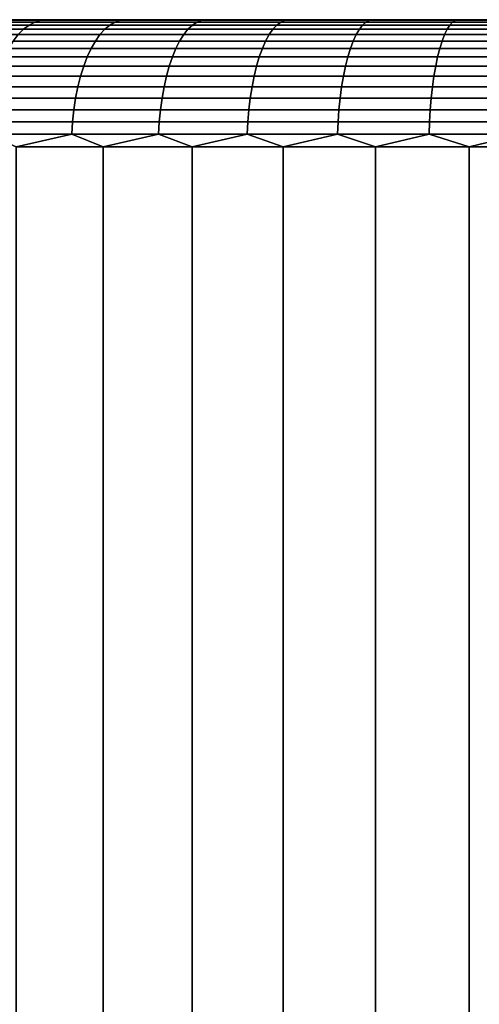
# Model space of a CAD drawing. Header units: metres. Extents: x -109 to 109, y -342 to 66.
# Tile 212 of 256: x 69.95 to 73.57, y 14.25 to 22. Entities that reach past the tile are written whole.
import ezdxf

# ---------------------------------------------------------------- set-up
doc = ezdxf.new("R2010")
doc.units = ezdxf.units.M
doc.layers.add('solid_K_24_62_16_000B91', color=7, linetype='CONTINUOUS')

msp = doc.modelspace()

# ---------------------------------------------------------------- linework, layer by layer
at = {"layer": 'solid_K_24_62_16_000B91'}
for points in [[(89.981125, 22, -0.713614), (63.004696, 22, -0.356733), (63, 22), (89.9953, 22, -0.356733)], [(63.004696, 22, 0.356733), (90, 22), (89.9953, 22, -0.356733), (63, 22)], [(89.957466, 22, -1.070775), (63.018879, 22, -0.713614), (63.004696, 22, -0.356733), (89.981125, 22, -0.713614)], [(63.018879, 22, 0.713614), (89.9953, 22, 0.356733), (90, 22), (63.004696, 22, 0.356733)], [(89.924301, 22, -1.427599), (63.042534, 22, -1.070775), (63.018879, 22, -0.713614), (89.957466, 22, -1.070775)], [(63.042534, 22, 1.070775), (89.981125, 22, 0.713614), (89.9953, 22, 0.356733), (63.018879, 22, 0.713614)], [(89.881607, 22, -1.783965), (63.075699, 22, -1.427599), (63.042534, 22, -1.070775), (89.924301, 22, -1.427599)], [(63.075699, 22, 1.427599), (89.957466, 22, 1.070775), (89.981125, 22, 0.713614), (63.042534, 22, 1.070775)], [(89.829414, 22, -2.139295), (63.118389, 22, -1.783965), (63.075699, 22, -1.427599), (89.881607, 22, -1.783965)], [(63.118389, 22, 1.783965), (89.924301, 22, 1.427599), (89.957466, 22, 1.070775), (63.075699, 22, 1.427599)], [(89.767723, 22, -2.493508), (63.170586, 22, -2.139295), (63.118389, 22, -1.783965), (89.829414, 22, -2.139295)], [(63.170586, 22, 2.139295), (89.881607, 22, 1.783965), (89.924301, 22, 1.427599), (63.118389, 22, 1.783965)], [(89.696594, 22, -2.846016), (63.232281, 22, -2.493508), (63.170586, 22, -2.139295), (89.767723, 22, -2.493508)], [(63.232281, 22, 2.493508), (89.829414, 22, 2.139295), (89.881607, 22, 1.783965), (63.170586, 22, 2.139295)], [(89.616058, 22, -3.196723), (63.303406, 22, -2.846016), (63.232281, 22, -2.493508), (89.696594, 22, -2.846016)], [(63.303406, 22, 2.846016), (89.767723, 22, 2.493508), (89.829414, 22, 2.139295), (63.232281, 22, 2.493508)], [(89.526215, 22, -3.545088), (63.383942, 22, -3.196723), (63.303406, 22, -2.846016), (89.616058, 22, -3.196723)], [(63.383942, 22, 3.196723), (89.696594, 22, 2.846016), (89.767723, 22, 2.493508), (63.303406, 22, 2.846016)], [(89.427124, 22, -3.890957), (63.473785, 22, -3.545088), (63.383942, 22, -3.196723), (89.526215, 22, -3.545088)], [(63.473785, 22, 3.545088), (89.616058, 22, 3.196723), (89.696594, 22, 2.846016), (63.383942, 22, 3.196723)], [(89.318893, 22, -4.233901), (63.57288, 22, -3.890957), (63.473785, 22, -3.545088), (89.427124, 22, -3.890957)], [(63.57288, 22, 3.890957), (89.526215, 22, 3.545088), (89.616058, 22, 3.196723), (63.473785, 22, 3.545088)], [(89.201607, 22, -4.573744), (63.681107, 22, -4.233901), (63.57288, 22, -3.890957), (89.318893, 22, -4.233901)], [(63.681107, 22, 4.233901), (89.427124, 22, 3.890957), (89.526215, 22, 3.545088), (63.57288, 22, 3.890957)], [(89.075333, 22, -4.910286), (63.798389, 22, -4.573744), (63.681107, 22, -4.233901), (89.201607, 22, -4.573744)], [(63.798389, 22, 4.573744), (89.318893, 22, 4.233901), (89.427124, 22, 3.890957), (63.681107, 22, 4.233901)], [(88.940186, 22, -5.243268), (63.924664, 22, -4.910286), (63.798389, 22, -4.573744), (89.075333, 22, -4.910286)], [(63.924664, 22, 4.910286), (89.201607, 22, 4.573744), (89.318893, 22, 4.233901), (63.798389, 22, 4.573744)], [(88.796181, 22, -5.572597), (64.059814, 22, -5.243268), (63.924664, 22, -4.910286), (88.940186, 22, -5.243268)], [(64.059814, 22, 5.243268), (89.075333, 22, 4.910286), (89.201607, 22, 4.573744), (63.924664, 22, 4.910286)], [(88.643486, 22, -5.897942), (64.203819, 22, -5.572597), (64.059814, 22, -5.243268), (88.796181, 22, -5.572597)], [(64.203819, 22, 5.572597), (88.940186, 22, 5.243268), (89.075333, 22, 4.910286), (64.059814, 22, 5.243268)], [(88.482109, 22, -6.219251), (64.356514, 22, -5.897942), (64.203819, 22, -5.572597), (88.643486, 22, -5.897942)], [(64.356514, 22, 5.897942), (88.796181, 22, 5.572597), (88.940186, 22, 5.243268), (64.203819, 22, 5.572597)], [(88.312248, 22, -6.536106), (64.517891, 22, -6.219251), (64.356514, 22, -5.897942), (88.482109, 22, -6.219251)], [(64.517891, 22, 6.219251), (88.643486, 22, 5.897942), (88.796181, 22, 5.572597), (64.356514, 22, 5.897942)], [(88.133949, 22, -6.848449), (64.687752, 22, -6.536106), (64.517891, 22, -6.219251), (88.312248, 22, -6.536106)], [(64.687752, 22, 6.536106), (88.482109, 22, 6.219251), (88.643486, 22, 5.897942), (64.517891, 22, 6.219251)], [(87.947426, 22, -7.155867), (64.866051, 22, -6.848449), (64.687752, 22, -6.536106), (88.133949, 22, -6.848449)], [(64.866051, 22, 6.848449), (88.312248, 22, 6.536106), (88.482109, 22, 6.219251), (64.687752, 22, 6.536106)], [(87.752739, 22, -7.458269), (65.052574, 22, -7.155867), (64.866051, 22, -6.848449), (87.947426, 22, -7.155867)], [(65.052574, 22, 7.155867), (88.133949, 22, 6.848449), (88.312248, 22, 6.536106), (64.866051, 22, 6.848449)], [(87.550117, 22, -7.755315), (65.247261, 22, -7.458269), (65.052574, 22, -7.155867), (87.752739, 22, -7.458269)], [(65.247261, 22, 7.458269), (87.947426, 22, 7.155867), (88.133949, 22, 6.848449), (65.052574, 22, 7.155867)], [(87.339653, 22, -8.046859), (65.449883, 22, -7.755315), (65.247261, 22, -7.458269), (87.550117, 22, -7.755315)], [(65.449883, 22, 7.755315), (87.752739, 22, 7.458269), (87.947426, 22, 7.155867), (65.247261, 22, 7.458269)], [(87.121506, 22, -8.332685), (65.660347, 22, -8.046859), (65.449883, 22, -7.755315), (87.339653, 22, -8.046859)], [(65.660347, 22, 8.046859), (87.550117, 22, 7.755315), (87.752739, 22, 7.458269), (65.449883, 22, 7.755315)], [(86.895851, 22, -8.612562), (65.878494, 22, -8.332685), (65.660347, 22, -8.046859), (87.121506, 22, -8.332685)], [(65.878494, 22, 8.332685), (87.339653, 22, 8.046859), (87.550117, 22, 7.755315), (65.660347, 22, 8.046859)], [(86.662788, 22, -8.886374), (66.104149, 22, -8.612562), (65.878494, 22, -8.332685), (86.895851, 22, -8.612562)], [(66.104149, 22, 8.612562), (87.121506, 22, 8.332685), (87.339653, 22, 8.046859), (65.878494, 22, 8.332685)], [(86.662788, 22, -8.886374), (66.337212, 22, -8.886374), (66.104149, 22, -8.612562)], [(66.337212, 22, 8.886374), (86.895851, 22, 8.612562), (87.121506, 22, 8.332685), (66.104149, 22, 8.612562)], [(86.422569, 22, -9.153826), (66.577431, 22, -9.153826), (66.337212, 22, -8.886374)], [(86.662788, 22, -8.886374), (86.422569, 22, -9.153826), (66.337212, 22, -8.886374)], [(66.337212, 22, 8.886374), (86.662788, 22, 8.886374), (86.895851, 22, 8.612562)], [(66.337212, 22, 8.886374), (66.577431, 22, 9.153826), (86.662788, 22, 8.886374)], [(86.175247, 22, -9.414858), (66.824753, 22, -9.414858), (66.577431, 22, -9.153826)], [(86.422569, 22, -9.153826), (86.175247, 22, -9.414858), (66.577431, 22, -9.153826)], [(66.577431, 22, 9.153826), (86.422569, 22, 9.153826), (86.662788, 22, 8.886374)], [(66.577431, 22, 9.153826), (66.824753, 22, 9.414858), (86.422569, 22, 9.153826)], [(85.92112, 22, -9.669148), (67.07888, 22, -9.669148), (66.824753, 22, -9.414858)], [(86.175247, 22, -9.414858), (85.92112, 22, -9.669148), (66.824753, 22, -9.414858)], [(66.824753, 22, 9.414858), (86.175247, 22, 9.414858), (86.422569, 22, 9.153826)], [(66.824753, 22, 9.414858), (67.07888, 22, 9.669148), (86.175247, 22, 9.414858)], [(85.66024, 22, -9.916654), (67.33976, 22, -9.916654), (67.07888, 22, -9.669148)], [(85.92112, 22, -9.669148), (85.66024, 22, -9.916654), (67.07888, 22, -9.669148)], [(67.07888, 22, 9.669148), (85.92112, 22, 9.669148), (86.175247, 22, 9.414858)], [(67.07888, 22, 9.669148), (67.33976, 22, 9.916654), (85.92112, 22, 9.669148)], [(85.392921, 22, -10.157063), (67.607079, 22, -10.157063), (67.33976, 22, -9.916654)], [(85.66024, 22, -9.916654), (85.392921, 22, -10.157063), (67.33976, 22, -9.916654)], [(67.33976, 22, 9.916654), (85.66024, 22, 9.916654), (85.92112, 22, 9.669148)], [(67.33976, 22, 9.916654), (67.607079, 22, 10.157063), (85.66024, 22, 9.916654)], [(85.11924, 22, -10.390321), (67.88076, 22, -10.390321), (67.607079, 22, -10.157063)], [(85.392921, 22, -10.157063), (85.11924, 22, -10.390321), (67.607079, 22, -10.157063)], [(67.607079, 22, 10.157063), (85.392921, 22, 10.157063), (85.66024, 22, 9.916654)], [(67.607079, 22, 10.157063), (67.88076, 22, 10.390321), (85.392921, 22, 10.157063)], [(84.839485, 22, -10.616163), (68.160515, 22, -10.616163), (67.88076, 22, -10.390321)], [(85.11924, 22, -10.390321), (84.839485, 22, -10.616163), (67.88076, 22, -10.390321)], [(67.88076, 22, 10.390321), (85.11924, 22, 10.390321), (85.392921, 22, 10.157063)], [(67.88076, 22, 10.390321), (68.160515, 22, 10.616163), (85.11924, 22, 10.390321)], [(84.553795, 22, -10.8345), (68.446205, 22, -10.8345), (68.160515, 22, -10.616163)], [(84.839485, 22, -10.616163), (84.553795, 22, -10.8345), (68.160515, 22, -10.616163)], [(68.160515, 22, 10.616163), (84.839485, 22, 10.616163), (85.11924, 22, 10.390321)], [(68.160515, 22, 10.616163), (68.446205, 22, 10.8345), (84.839485, 22, 10.616163)], [(84.262398, 22, -11.04514), (68.737602, 22, -11.04514), (68.446205, 22, -10.8345)], [(84.553795, 22, -10.8345), (84.262398, 22, -11.04514), (68.446205, 22, -10.8345)], [(68.446205, 22, 10.8345), (84.553795, 22, 10.8345), (84.839485, 22, 10.616163)], [(68.446205, 22, 10.8345), (68.737602, 22, 11.04514), (84.553795, 22, 10.8345)], [(83.965515, 22, -11.247938), (69.034485, 22, -11.247938), (68.737602, 22, -11.04514)], [(84.262398, 22, -11.04514), (83.965515, 22, -11.247938), (68.737602, 22, -11.04514)], [(68.737602, 22, 11.04514), (84.262398, 22, 11.04514), (84.553795, 22, 10.8345)], [(68.737602, 22, 11.04514), (69.034485, 22, 11.247938), (84.262398, 22, 11.04514)], [(83.663292, 22, -11.442779), (69.336708, 22, -11.442779), (69.034485, 22, -11.247938)], [(83.965515, 22, -11.247938), (83.663292, 22, -11.442779), (69.034485, 22, -11.247938)], [(69.034485, 22, 11.247938), (83.965515, 22, 11.247938), (84.262398, 22, 11.04514)], [(69.034485, 22, 11.247938), (69.336708, 22, 11.442779), (83.965515, 22, 11.247938)], [(83.356049, 22, -11.62947), (69.643951, 22, -11.62947), (69.336708, 22, -11.442779)], [(83.663292, 22, -11.442779), (83.356049, 22, -11.62947), (69.336708, 22, -11.442779)], [(69.336708, 22, 11.442779), (83.663292, 22, 11.442779), (83.965515, 22, 11.247938)], [(69.336708, 22, 11.442779), (69.643951, 22, 11.62947), (83.663292, 22, 11.442779)], [(69.353806, 21.924292, 11.900972), (69.975929, 21.924292, 12.25307), (70.019417, 21.957281, 12.171396), (69.401443, 21.957281, 11.821646)], [(69.975929, 21.924292, -12.25307), (69.353806, 21.924292, -11.900972), (69.401443, 21.957281, -11.821646), (70.019417, 21.957281, -12.171396)], [(69.401443, 21.957281, 11.821646), (70.019417, 21.957281, 12.171396), (70.064217, 21.981033, 12.087261), (69.450508, 21.981033, 11.739928)], [(70.019417, 21.957281, -12.171396), (69.401443, 21.957281, -11.821646), (69.450508, 21.981033, -11.739928), (70.064217, 21.981033, -12.087261)], [(69.450508, 21.981033, 11.739928), (70.064217, 21.981033, 12.087261), (70.109894, 21.995319, 12.001474), (69.500542, 21.995319, 11.656607)], [(70.064217, 21.981033, -12.087261), (69.450508, 21.981033, -11.739928), (69.500542, 21.995319, -11.656607), (70.109894, 21.995319, -12.001474)], [(69.500542, 21.995319, -11.656607), (69.643951, 22, -11.62947), (69.956131, 22, -11.807952)], [(70.109894, 21.995319, -12.001474), (69.500542, 21.995319, -11.656607), (69.956131, 22, -11.807952)], [(69.500542, 21.995319, 11.656607), (70.109894, 21.995319, 12.001474), (69.643951, 22, 11.62947)], [(83.043869, 22, -11.807952), (69.956131, 22, -11.807952), (69.643951, 22, -11.62947)], [(83.356049, 22, -11.62947), (83.043869, 22, -11.807952), (69.643951, 22, -11.62947)], [(69.643951, 22, 11.62947), (83.356049, 22, 11.62947), (83.663292, 22, 11.442779)], [(69.643951, 22, 11.62947), (69.956131, 22, 11.807952), (83.356049, 22, 11.62947)], [(70.109894, 21.995319, 12.001474), (69.956131, 22, 11.807952), (69.643951, 22, 11.62947)], [(82.727127, 22, -11.978015), (70.272873, 22, -11.978015), (69.956131, 22, -11.807952)], [(70.109894, 21.995319, -12.001474), (69.956131, 22, -11.807952), (70.272873, 22, -11.978015)], [(83.043869, 22, -11.807952), (82.727127, 22, -11.978015), (69.956131, 22, -11.807952)], [(69.956131, 22, 11.807952), (83.043869, 22, 11.807952), (83.356049, 22, 11.62947)], [(69.956131, 22, 11.807952), (70.272873, 22, 11.978015), (83.043869, 22, 11.807952)], [(70.109894, 21.995319, 12.001474), (70.272873, 22, 11.978015), (69.956131, 22, 11.807952)], [(69.975929, 21.924292, 12.25307), (70.615356, 21.924292, 12.572674), (70.654579, 21.957281, 12.488871), (70.019417, 21.957281, 12.171396)], [(70.615356, 21.924292, -12.572674), (69.975929, 21.924292, -12.25307), (70.019417, 21.957281, -12.171396), (70.654579, 21.957281, -12.488871)], [(70.019417, 21.957281, 12.171396), (70.654579, 21.957281, 12.488871), (70.694984, 21.981033, 12.40254), (70.064217, 21.981033, 12.087261)], [(70.654579, 21.957281, -12.488871), (70.019417, 21.957281, -12.171396), (70.064217, 21.981033, -12.087261), (70.694984, 21.981033, -12.40254)], [(70.064217, 21.981033, 12.087261), (70.694984, 21.981033, 12.40254), (70.736183, 21.995319, 12.314516), (70.109894, 21.995319, 12.001474)], [(70.694984, 21.981033, -12.40254), (70.064217, 21.981033, -12.087261), (70.109894, 21.995319, -12.001474), (70.736183, 21.995319, -12.314516)], [(70.109894, 21.995319, -12.001474), (70.272873, 22, -11.978015), (70.594116, 22, -12.139627)], [(70.736183, 21.995319, -12.314516), (70.109894, 21.995319, -12.001474), (70.594116, 22, -12.139627)], [(70.109894, 21.995319, 12.001474), (70.736183, 21.995319, 12.314516), (70.272873, 22, 11.978015)], [(82.405884, 22, -12.139627), (70.594116, 22, -12.139627), (70.272873, 22, -11.978015)], [(82.727127, 22, -11.978015), (82.405884, 22, -12.139627), (70.272873, 22, -11.978015)], [(70.272873, 22, 11.978015), (82.727127, 22, 11.978015), (83.043869, 22, 11.807952)], [(70.272873, 22, 11.978015), (70.594116, 22, 12.139627), (82.727127, 22, 11.978015)], [(70.736183, 21.995319, 12.314516), (70.594116, 22, 12.139627), (70.272873, 22, 11.978015)], [(82.080536, 22, -12.292583), (70.919464, 22, -12.292583), (70.594116, 22, -12.139627)], [(70.736183, 21.995319, -12.314516), (70.594116, 22, -12.139627), (70.919464, 22, -12.292583)], [(82.405884, 22, -12.139627), (82.080536, 22, -12.292583), (70.594116, 22, -12.139627)], [(70.594116, 22, 12.139627), (82.405884, 22, 12.139627), (82.727127, 22, 11.978015)], [(70.594116, 22, 12.139627), (70.919464, 22, 12.292583), (82.405884, 22, 12.139627)], [(70.736183, 21.995319, 12.314516), (70.919464, 22, 12.292583), (70.594116, 22, 12.139627)], [(70.615356, 21.924292, 12.572674), (71.270378, 21.924292, 12.858938), (71.305237, 21.957281, 12.773227), (70.654579, 21.957281, 12.488871)], [(71.270378, 21.924292, -12.858938), (70.615356, 21.924292, -12.572674), (70.654579, 21.957281, -12.488871), (71.305237, 21.957281, -12.773227)], [(70.654579, 21.957281, 12.488871), (71.305237, 21.957281, 12.773227), (71.341148, 21.981033, 12.684931), (70.694984, 21.981033, 12.40254)], [(71.305237, 21.957281, -12.773227), (70.654579, 21.957281, -12.488871), (70.694984, 21.981033, -12.40254), (71.341148, 21.981033, -12.684931)], [(70.694984, 21.981033, 12.40254), (71.341148, 21.981033, 12.684931), (71.377762, 21.995319, 12.594902), (70.736183, 21.995319, 12.314516)], [(71.341148, 21.981033, -12.684931), (70.694984, 21.981033, -12.40254), (70.736183, 21.995319, -12.314516), (71.377762, 21.995319, -12.594902)], [(70.736183, 21.995319, -12.314516), (70.919464, 22, -12.292583), (71.248856, 22, -12.436859)], [(71.377762, 21.995319, -12.594902), (70.736183, 21.995319, -12.314516), (71.248856, 22, -12.436859)], [(70.736183, 21.995319, 12.314516), (71.377762, 21.995319, 12.594902), (70.919464, 22, 12.292583)], [(81.751144, 22, -12.436859), (71.248856, 22, -12.436859), (70.919464, 22, -12.292583)], [(82.080536, 22, -12.292583), (81.751144, 22, -12.436859), (70.919464, 22, -12.292583)], [(70.919464, 22, 12.292583), (82.080536, 22, 12.292583), (82.405884, 22, 12.139627)], [(70.919464, 22, 12.292583), (71.248856, 22, 12.436859), (82.080536, 22, 12.292583)], [(71.377762, 21.995319, 12.594902), (71.248856, 22, 12.436859), (70.919464, 22, 12.292583)], [(81.418098, 22, -12.57228), (71.581902, 22, -12.57228), (71.248856, 22, -12.436859)], [(71.377762, 21.995319, -12.594902), (71.248856, 22, -12.436859), (71.581902, 22, -12.57228)], [(81.751144, 22, -12.436859), (81.418098, 22, -12.57228), (71.248856, 22, -12.436859)], [(71.248856, 22, 12.436859), (81.751144, 22, 12.436859), (82.080536, 22, 12.292583)], [(71.248856, 22, 12.436859), (71.581902, 22, 12.57228), (81.751144, 22, 12.436859)], [(71.377762, 21.995319, 12.594902), (71.581902, 22, 12.57228), (71.248856, 22, 12.436859)], [(71.270378, 21.924292, 12.858938), (71.939278, 21.924292, 13.111102), (71.969681, 21.957281, 13.02371), (71.305237, 21.957281, 12.773227)], [(71.939278, 21.924292, -13.111102), (71.270378, 21.924292, -12.858938), (71.305237, 21.957281, -12.773227), (71.969681, 21.957281, -13.02371)], [(71.305237, 21.957281, 12.773227), (71.969681, 21.957281, 13.02371), (72.000992, 21.981033, 12.933682), (71.341148, 21.981033, 12.684931)], [(71.969681, 21.957281, -13.02371), (71.305237, 21.957281, -12.773227), (71.341148, 21.981033, -12.684931), (72.000992, 21.981033, -12.933682)], [(71.341148, 21.981033, 12.684931), (72.000992, 21.981033, 12.933682), (72.032921, 21.995319, 12.841888), (71.377762, 21.995319, 12.594902)], [(72.000992, 21.981033, -12.933682), (71.341148, 21.981033, -12.684931), (71.377762, 21.995319, -12.594902), (72.032921, 21.995319, -12.841888)], [(71.377762, 21.995319, -12.594902), (71.581902, 22, -12.57228), (71.91848, 22, -12.698807)], [(72.032921, 21.995319, -12.841888), (71.377762, 21.995319, -12.594902), (71.91848, 22, -12.698807)], [(71.377762, 21.995319, 12.594902), (72.032921, 21.995319, 12.841888), (71.581902, 22, 12.57228)], [(81.08152, 22, -12.698807), (71.91848, 22, -12.698807), (71.581902, 22, -12.57228)], [(81.418098, 22, -12.57228), (81.08152, 22, -12.698807), (71.581902, 22, -12.57228)], [(71.581902, 22, 12.57228), (81.418098, 22, 12.57228), (81.751144, 22, 12.436859)], [(71.581902, 22, 12.57228), (71.91848, 22, 12.698807), (81.418098, 22, 12.57228)], [(72.032921, 21.995319, 12.841888), (71.91848, 22, 12.698807), (71.581902, 22, 12.57228)], [(80.741714, 22, -12.81631), (72.258286, 22, -12.81631), (71.91848, 22, -12.698807)], [(72.032921, 21.995319, -12.841888), (71.91848, 22, -12.698807), (72.258286, 22, -12.81631)], [(81.08152, 22, -12.698807), (80.741714, 22, -12.81631), (71.91848, 22, -12.698807)], [(71.91848, 22, 12.698807), (81.08152, 22, 12.698807), (81.418098, 22, 12.57228)], [(71.91848, 22, 12.698807), (72.258286, 22, 12.81631), (81.08152, 22, 12.698807)], [(72.032921, 21.995319, 12.841888), (72.258286, 22, 12.81631), (71.91848, 22, 12.698807)], [(71.939278, 21.924292, 13.111102), (72.62027, 21.924292, 13.328499), (72.646126, 21.957281, 13.239657), (71.969681, 21.957281, 13.02371)], [(72.62027, 21.924292, -13.328499), (71.939278, 21.924292, -13.111102), (71.969681, 21.957281, -13.02371), (72.646126, 21.957281, -13.239657)], [(71.969681, 21.957281, 13.02371), (72.646126, 21.957281, 13.239657), (72.672768, 21.981033, 13.148137), (72.000992, 21.981033, 12.933682)], [(72.646126, 21.957281, -13.239657), (71.969681, 21.957281, -13.02371), (72.000992, 21.981033, -12.933682), (72.672768, 21.981033, -13.148137)], [(72.000992, 21.981033, 12.933682), (72.672768, 21.981033, 13.148137), (72.699928, 21.995319, 13.054821), (72.032921, 21.995319, 12.841888)], [(72.672768, 21.981033, -13.148137), (72.000992, 21.981033, -12.933682), (72.032921, 21.995319, -12.841888), (72.699928, 21.995319, -13.054821)], [(72.032921, 21.995319, -12.841888), (72.258286, 22, -12.81631), (72.601097, 22, -12.924726)], [(72.699928, 21.995319, -13.054821), (72.032921, 21.995319, -12.841888), (72.601097, 22, -12.924726)], [(72.032921, 21.995319, 12.841888), (72.699928, 21.995319, 13.054821), (72.258286, 22, 12.81631)], [(80.398903, 22, -12.924726), (72.601097, 22, -12.924726), (72.258286, 22, -12.81631)], [(80.741714, 22, -12.81631), (80.398903, 22, -12.924726), (72.258286, 22, -12.81631)], [(72.258286, 22, 12.81631), (80.741714, 22, 12.81631), (81.08152, 22, 12.698807)], [(72.258286, 22, 12.81631), (72.601097, 22, 12.924726), (80.741714, 22, 12.81631)], [(72.699928, 21.995319, 13.054821), (72.601097, 22, 12.924726), (72.258286, 22, 12.81631)], [(80.053299, 22, -13.023979), (72.946701, 22, -13.023979), (72.601097, 22, -12.924726)], [(72.699928, 21.995319, -13.054821), (72.601097, 22, -12.924726), (72.946701, 22, -13.023979)], [(80.398903, 22, -12.924726), (80.053299, 22, -13.023979), (72.601097, 22, -12.924726)], [(72.601097, 22, 12.924726), (80.398903, 22, 12.924726), (80.741714, 22, 12.81631)], [(72.601097, 22, 12.924726), (72.946701, 22, 13.023979), (80.398903, 22, 12.924726)], [(72.699928, 21.995319, 13.054821), (72.946701, 22, 13.023979), (72.601097, 22, 12.924726)], [(72.62027, 21.924292, 13.328499), (73.311546, 21.924292, 13.51055), (73.332802, 21.957281, 13.420495), (72.646126, 21.957281, 13.239657)], [(73.311546, 21.924292, -13.51055), (72.62027, 21.924292, -13.328499), (72.646126, 21.957281, -13.239657), (73.332802, 21.957281, -13.420495)], [(72.646126, 21.957281, 13.239657), (73.332802, 21.957281, 13.420495), (73.354691, 21.981033, 13.327725), (72.672768, 21.981033, 13.148137)], [(73.332802, 21.957281, -13.420495), (72.646126, 21.957281, -13.239657), (72.672768, 21.981033, -13.148137), (73.354691, 21.981033, -13.327725)], [(72.672768, 21.981033, 13.148137), (73.354691, 21.981033, 13.327725), (73.377014, 21.995319, 13.233134), (72.699928, 21.995319, 13.054821)], [(73.354691, 21.981033, -13.327725), (72.672768, 21.981033, -13.148137), (72.699928, 21.995319, -13.054821), (73.377014, 21.995319, -13.233134)], [(72.699928, 21.995319, -13.054821), (72.946701, 22, -13.023979), (73.294777, 22, -13.113983)], [(73.377014, 21.995319, -13.233134), (72.699928, 21.995319, -13.054821), (73.294777, 22, -13.113983)], [(72.699928, 21.995319, 13.054821), (73.377014, 21.995319, 13.233134), (72.946701, 22, 13.023979)], [(79.705223, 22, -13.113983), (73.294777, 22, -13.113983), (72.946701, 22, -13.023979)], [(80.053299, 22, -13.023979), (79.705223, 22, -13.113983), (72.946701, 22, -13.023979)], [(72.946701, 22, 13.023979), (80.053299, 22, 13.023979), (80.398903, 22, 12.924726)], [(72.946701, 22, 13.023979), (73.294777, 22, 13.113983), (80.053299, 22, 13.023979)], [(73.377014, 21.995319, 13.233134), (73.294777, 22, 13.113983), (72.946701, 22, 13.023979)], [(79.354797, 22, -13.194698), (73.645203, 22, -13.194698), (73.294777, 22, -13.113983)], [(73.377014, 21.995319, -13.233134), (73.294777, 22, -13.113983), (73.645203, 22, -13.194698)], [(79.705223, 22, -13.113983), (79.354797, 22, -13.194698), (73.294777, 22, -13.113983)], [(73.294777, 22, 13.113983), (79.705223, 22, 13.113983), (80.053299, 22, 13.023979)], [(73.294777, 22, 13.113983), (73.645203, 22, 13.194698), (79.705223, 22, 13.113983)], [(73.377014, 21.995319, 13.233134), (73.645203, 22, 13.194698), (73.294777, 22, 13.113983)], [(73.311546, 21.924292, 13.51055), (74.011284, 21.924292, 13.656774), (74.02787, 21.957281, 13.565744), (73.332802, 21.957281, 13.420495)], [(74.011284, 21.924292, -13.656774), (73.311546, 21.924292, -13.51055), (73.332802, 21.957281, -13.420495), (74.02787, 21.957281, -13.565744)], [(73.332802, 21.957281, 13.420495), (74.02787, 21.957281, 13.565744), (74.04496, 21.981033, 13.471971), (73.354691, 21.981033, 13.327725)], [(74.02787, 21.957281, -13.565744), (73.332802, 21.957281, -13.420495), (73.354691, 21.981033, -13.327725), (74.04496, 21.981033, -13.471971)], [(73.354691, 21.981033, 13.327725), (74.04496, 21.981033, 13.471971), (74.062386, 21.995319, 13.376356), (73.377014, 21.995319, 13.233134)], [(74.04496, 21.981033, -13.471971), (73.354691, 21.981033, -13.327725), (73.377014, 21.995319, -13.233134), (74.062386, 21.995319, -13.376356)], [(73.377014, 21.995319, -13.233134), (73.645203, 22, -13.194698), (73.997559, 22, -13.266039)], [(74.062386, 21.995319, -13.376356), (73.377014, 21.995319, -13.233134), (73.997559, 22, -13.266039)], [(73.377014, 21.995319, 13.233134), (74.062386, 21.995319, 13.376356), (73.645203, 22, 13.194698)], [(69.308075, 21.882383, 11.97714), (69.934174, 21.882383, 12.331491), (69.975929, 21.924292, 12.25307), (69.353806, 21.924292, 11.900972)], [(69.934174, 21.882383, -12.331491), (69.308075, 21.882383, -11.97714), (69.353806, 21.924292, -11.900972), (69.975929, 21.924292, -12.25307)], [(69.894554, 21.831961, 12.405905), (70.541954, 21.831961, 12.729496), (70.57769, 21.882383, 12.653141), (69.934174, 21.882383, 12.331491)], [(70.541954, 21.831961, -12.729496), (69.894554, 21.831961, -12.405905), (69.934174, 21.882383, -12.331491), (70.57769, 21.882383, -12.653141)], [(69.934174, 21.882383, 12.331491), (70.57769, 21.882383, 12.653141), (70.615356, 21.924292, 12.572674), (69.975929, 21.924292, 12.25307)], [(70.57769, 21.882383, -12.653141), (69.934174, 21.882383, -12.331491), (69.975929, 21.924292, -12.25307), (70.615356, 21.924292, -12.572674)], [(70.541954, 21.831961, 12.729496), (71.205154, 21.831961, 13.019331), (71.236908, 21.882383, 12.941237), (70.57769, 21.882383, 12.653141)], [(71.205154, 21.831961, -13.019331), (70.541954, 21.831961, -12.729496), (70.57769, 21.882383, -12.653141), (71.236908, 21.882383, -12.941237)], [(70.57769, 21.882383, 12.653141), (71.236908, 21.882383, 12.941237), (71.270378, 21.924292, 12.858938), (70.615356, 21.924292, 12.572674)], [(71.236908, 21.882383, -12.941237), (70.57769, 21.882383, -12.653141), (70.615356, 21.924292, -12.572674), (71.270378, 21.924292, -12.858938)], [(71.205154, 21.831961, 13.019331), (71.882393, 21.831961, 13.274641), (71.910088, 21.882383, 13.195016), (71.236908, 21.882383, 12.941237)], [(71.882393, 21.831961, -13.274641), (71.205154, 21.831961, -13.019331), (71.236908, 21.882383, -12.941237), (71.910088, 21.882383, -13.195016)], [(71.236908, 21.882383, 12.941237), (71.910088, 21.882383, 13.195016), (71.939278, 21.924292, 13.111102), (71.270378, 21.924292, 12.858938)], [(71.910088, 21.882383, -13.195016), (71.236908, 21.882383, -12.941237), (71.270378, 21.924292, -12.858938), (71.939278, 21.924292, -13.111102)], [(71.882393, 21.831961, 13.274641), (72.571877, 21.831961, 13.494748), (72.595436, 21.882383, 13.413803), (71.910088, 21.882383, 13.195016)], [(72.571877, 21.831961, -13.494748), (71.882393, 21.831961, -13.274641), (71.910088, 21.882383, -13.195016), (72.595436, 21.882383, -13.413803)], [(71.910088, 21.882383, 13.195016), (72.595436, 21.882383, 13.413803), (72.62027, 21.924292, 13.328499), (71.939278, 21.924292, 13.111102)], [(72.595436, 21.882383, -13.413803), (71.910088, 21.882383, -13.195016), (71.939278, 21.924292, -13.111102), (72.62027, 21.924292, -13.328499)], [(72.571877, 21.831961, 13.494748), (73.271774, 21.831961, 13.67907), (73.291138, 21.882383, 13.59702), (72.595436, 21.882383, 13.413803)], [(73.271774, 21.831961, -13.67907), (72.571877, 21.831961, -13.494748), (72.595436, 21.882383, -13.413803), (73.291138, 21.882383, -13.59702)], [(72.595436, 21.882383, 13.413803), (73.291138, 21.882383, 13.59702), (73.311546, 21.924292, 13.51055), (72.62027, 21.924292, 13.328499)], [(73.291138, 21.882383, -13.59702), (72.595436, 21.882383, -13.413803), (72.62027, 21.924292, -13.328499), (73.311546, 21.924292, -13.51055)], [(73.271774, 21.831961, 13.67907), (73.98024, 21.831961, 13.827118), (73.995354, 21.882383, 13.74418), (73.291138, 21.882383, 13.59702)], [(73.98024, 21.831961, -13.827118), (73.271774, 21.831961, -13.67907), (73.291138, 21.882383, -13.59702), (73.995354, 21.882383, -13.74418)], [(73.291138, 21.882383, 13.59702), (73.995354, 21.882383, 13.74418), (74.011284, 21.924292, 13.656774), (73.311546, 21.924292, 13.51055)], [(73.995354, 21.882383, -13.74418), (73.291138, 21.882383, -13.59702), (73.311546, 21.924292, -13.51055), (74.011284, 21.924292, -13.656774)], [(69.857452, 21.773508, 12.475594), (70.508484, 21.773508, 12.801002), (70.541954, 21.831961, 12.729496), (69.894554, 21.831961, 12.405905)], [(70.508484, 21.773508, -12.801002), (69.857452, 21.773508, -12.475594), (69.894554, 21.831961, -12.405905), (70.541954, 21.831961, -12.729496)], [(70.508484, 21.773508, 12.801002), (71.175407, 21.773508, 13.092464), (71.205154, 21.831961, 13.019331), (70.541954, 21.831961, 12.729496)], [(71.175407, 21.773508, -13.092464), (70.508484, 21.773508, -12.801002), (70.541954, 21.831961, -12.729496), (71.205154, 21.831961, -13.019331)], [(71.175407, 21.773508, 13.092464), (71.856453, 21.773508, 13.349209), (71.882393, 21.831961, 13.274641), (71.205154, 21.831961, 13.019331)], [(71.856453, 21.773508, -13.349209), (71.175407, 21.773508, -13.092464), (71.205154, 21.831961, -13.019331), (71.882393, 21.831961, -13.274641)], [(71.856453, 21.773508, 13.349209), (72.549812, 21.773508, 13.570553), (72.571877, 21.831961, 13.494748), (71.882393, 21.831961, 13.274641)], [(72.549812, 21.773508, -13.570553), (71.856453, 21.773508, -13.349209), (71.882393, 21.831961, -13.274641), (72.571877, 21.831961, -13.494748)], [(72.549812, 21.773508, 13.570553), (73.253639, 21.773508, 13.75591), (73.271774, 21.831961, 13.67907), (72.571877, 21.831961, 13.494748)], [(73.253639, 21.773508, -13.75591), (72.549812, 21.773508, -13.570553), (72.571877, 21.831961, -13.494748), (73.271774, 21.831961, -13.67907)], [(73.253639, 21.773508, 13.75591), (73.966087, 21.773508, 13.90479), (73.98024, 21.831961, 13.827118), (73.271774, 21.831961, 13.67907)], [(73.966087, 21.773508, -13.90479), (73.253639, 21.773508, -13.75591), (73.271774, 21.831961, -13.67907), (73.98024, 21.831961, -13.827118)], [(69.823219, 21.707592, 12.539883), (70.477608, 21.707592, 12.866968), (70.508484, 21.773508, 12.801002), (69.857452, 21.773508, 12.475594)], [(70.477608, 21.707592, -12.866968), (69.823219, 21.707592, -12.539883), (69.857452, 21.773508, -12.475594), (70.508484, 21.773508, -12.801002)], [(70.477608, 21.707592, 12.866968), (71.147972, 21.707592, 13.159933), (71.175407, 21.773508, 13.092464), (70.508484, 21.773508, 12.801002)], [(71.147972, 21.707592, -13.159933), (70.477608, 21.707592, -12.866968), (70.508484, 21.773508, -12.801002), (71.175407, 21.773508, -13.092464)], [(71.147972, 21.707592, 13.159933), (71.83252, 21.707592, 13.418), (71.856453, 21.773508, 13.349209), (71.175407, 21.773508, 13.092464)], [(71.83252, 21.707592, -13.418), (71.147972, 21.707592, -13.159933), (71.175407, 21.773508, -13.092464), (71.856453, 21.773508, -13.349209)], [(71.83252, 21.707592, 13.418), (72.529457, 21.707592, 13.640485), (72.549812, 21.773508, 13.570553), (71.856453, 21.773508, 13.349209)], [(72.529457, 21.707592, -13.640485), (71.83252, 21.707592, -13.418), (71.856453, 21.773508, -13.349209), (72.549812, 21.773508, -13.570553)], [(72.529457, 21.707592, 13.640485), (73.236916, 21.707592, 13.826797), (73.253639, 21.773508, 13.75591), (72.549812, 21.773508, 13.570553)], [(73.236916, 21.707592, -13.826797), (72.529457, 21.707592, -13.640485), (72.549812, 21.773508, -13.570553), (73.253639, 21.773508, -13.75591)], [(73.236916, 21.707592, 13.826797), (73.953026, 21.707592, 13.976444), (73.966087, 21.773508, 13.90479), (73.253639, 21.773508, 13.75591)], [(73.953026, 21.707592, -13.976444), (73.236916, 21.707592, -13.826797), (73.253639, 21.773508, -13.75591), (73.966087, 21.773508, -13.90479)], [(69.764671, 21.555979, 12.649843), (70.424797, 21.555979, 12.979797), (70.449623, 21.634848, 12.92676), (69.792191, 21.634848, 12.598154)], [(70.424797, 21.555979, -12.979797), (69.764671, 21.555979, -12.649843), (69.792191, 21.634848, -12.598154), (70.449623, 21.634848, -12.92676)], [(69.792191, 21.634848, 12.598154), (70.449623, 21.634848, 12.92676), (70.477608, 21.707592, 12.866968), (69.823219, 21.707592, 12.539883)], [(70.449623, 21.634848, -12.92676), (69.792191, 21.634848, -12.598154), (69.823219, 21.707592, -12.539883), (70.477608, 21.707592, -12.866968)], [(70.424797, 21.555979, 12.979797), (71.101036, 21.555979, 13.275331), (71.1231, 21.634848, 13.221086), (70.449623, 21.634848, 12.92676)], [(71.101036, 21.555979, -13.275331), (70.424797, 21.555979, -12.979797), (70.449623, 21.634848, -12.92676), (71.1231, 21.634848, -13.221086)], [(70.449623, 21.634848, 12.92676), (71.1231, 21.634848, 13.221086), (71.147972, 21.707592, 13.159933), (70.477608, 21.707592, 12.866968)], [(71.1231, 21.634848, -13.221086), (70.449623, 21.634848, -12.92676), (70.477608, 21.707592, -12.866968), (71.147972, 21.707592, -13.159933)], [(71.101036, 21.555979, 13.275331), (71.791595, 21.555979, 13.535661), (71.810837, 21.634848, 13.480351), (71.1231, 21.634848, 13.221086)], [(71.791595, 21.555979, -13.535661), (71.101036, 21.555979, -13.275331), (71.1231, 21.634848, -13.221086), (71.810837, 21.634848, -13.480351)], [(71.1231, 21.634848, 13.221086), (71.810837, 21.634848, 13.480351), (71.83252, 21.707592, 13.418), (71.147972, 21.707592, 13.159933)], [(71.810837, 21.634848, -13.480351), (71.1231, 21.634848, -13.221086), (71.147972, 21.707592, -13.159933), (71.83252, 21.707592, -13.418)], [(71.791595, 21.555979, 13.535661), (72.494637, 21.555979, 13.760097), (72.511002, 21.634848, 13.70387), (71.810837, 21.634848, 13.480351)], [(72.494637, 21.555979, -13.760097), (71.791595, 21.555979, -13.535661), (71.810837, 21.634848, -13.480351), (72.511002, 21.634848, -13.70387)], [(71.810837, 21.634848, 13.480351), (72.511002, 21.634848, 13.70387), (72.529457, 21.707592, 13.640485), (71.83252, 21.707592, 13.418)], [(72.511002, 21.634848, -13.70387), (71.810837, 21.634848, -13.480351), (71.83252, 21.707592, -13.418), (72.529457, 21.707592, -13.640485)], [(72.494637, 21.555979, 13.760097), (73.208298, 21.555979, 13.948043), (73.221748, 21.634848, 13.891048), (72.511002, 21.634848, 13.70387)], [(73.208298, 21.555979, -13.948043), (72.494637, 21.555979, -13.760097), (72.511002, 21.634848, -13.70387), (73.221748, 21.634848, -13.891048)], [(72.511002, 21.634848, 13.70387), (73.221748, 21.634848, 13.891048), (73.236916, 21.707592, 13.826797), (72.529457, 21.707592, 13.640485)], [(73.221748, 21.634848, -13.891048), (72.511002, 21.634848, -13.70387), (72.529457, 21.707592, -13.640485), (73.236916, 21.707592, -13.826797)], [(73.208298, 21.555979, 13.948043), (73.930695, 21.555979, 14.099002), (73.941193, 21.634848, 14.04139), (73.221748, 21.634848, 13.891048)], [(73.930695, 21.555979, -14.099002), (73.208298, 21.555979, -13.948043), (73.221748, 21.634848, -13.891048), (73.941193, 21.634848, -14.04139)], [(73.221748, 21.634848, 13.891048), (73.941193, 21.634848, 14.04139), (73.953026, 21.707592, 13.976444), (73.236916, 21.707592, 13.826797)], [(73.941193, 21.634848, -14.04139), (73.221748, 21.634848, -13.891048), (73.236916, 21.707592, -13.826797), (73.953026, 21.707592, -13.976444)], [(69.740921, 21.471743, 12.694453), (70.403374, 21.471743, 13.025571), (70.424797, 21.555979, 12.979797), (69.764671, 21.555979, 12.649843)], [(70.403374, 21.471743, -13.025571), (69.740921, 21.471743, -12.694453), (69.764671, 21.555979, -12.649843), (70.424797, 21.555979, -12.979797)], [(70.403374, 21.471743, 13.025571), (71.082001, 21.471743, 13.322146), (71.101036, 21.555979, 13.275331), (70.424797, 21.555979, 12.979797)], [(71.082001, 21.471743, -13.322146), (70.403374, 21.471743, -13.025571), (70.424797, 21.555979, -12.979797), (71.101036, 21.555979, -13.275331)], [(71.082001, 21.471743, 13.322146), (71.774994, 21.471743, 13.583395), (71.791595, 21.555979, 13.535661), (71.101036, 21.555979, 13.275331)], [(71.774994, 21.471743, -13.583395), (71.082001, 21.471743, -13.322146), (71.101036, 21.555979, -13.275331), (71.791595, 21.555979, -13.535661)], [(71.774994, 21.471743, 13.583395), (72.480515, 21.471743, 13.808622), (72.494637, 21.555979, 13.760097), (71.791595, 21.555979, 13.535661)], [(72.480515, 21.471743, -13.808622), (71.774994, 21.471743, -13.583395), (71.791595, 21.555979, -13.535661), (72.494637, 21.555979, -13.760097)], [(72.480515, 21.471743, 13.808622), (73.196693, 21.471743, 13.997231), (73.208298, 21.555979, 13.948043), (72.494637, 21.555979, 13.760097)], [(73.196693, 21.471743, -13.997231), (72.480515, 21.471743, -13.808622), (72.494637, 21.555979, -13.760097), (73.208298, 21.555979, -13.948043)], [(73.196693, 21.471743, 13.997231), (73.921631, 21.471743, 14.148723), (73.930695, 21.555979, 14.099002), (73.208298, 21.555979, 13.948043)], [(73.921631, 21.471743, -14.148723), (73.196693, 21.471743, -13.997231), (73.208298, 21.555979, -13.948043), (73.930695, 21.555979, -14.099002)], [(69.721169, 21.382956, 12.731553), (70.385559, 21.382956, 13.063639), (70.403374, 21.471743, 13.025571), (69.740921, 21.471743, 12.694453)], [(70.385559, 21.382956, -13.063639), (69.721169, 21.382956, -12.731553), (69.740921, 21.471743, -12.694453), (70.403374, 21.471743, -13.025571)], [(70.385559, 21.382956, 13.063639), (71.066162, 21.382956, 13.361081), (71.082001, 21.471743, 13.322146), (70.403374, 21.471743, 13.025571)], [(71.066162, 21.382956, -13.361081), (70.385559, 21.382956, -13.063639), (70.403374, 21.471743, -13.025571), (71.082001, 21.471743, -13.322146)], [(71.066162, 21.382956, 13.361081), (71.761185, 21.382956, 13.623093), (71.774994, 21.471743, 13.583395), (71.082001, 21.471743, 13.322146)], [(71.761185, 21.382956, -13.623093), (71.066162, 21.382956, -13.361081), (71.082001, 21.471743, -13.322146), (71.774994, 21.471743, -13.583395)], [(71.761185, 21.382956, 13.623093), (72.468765, 21.382956, 13.848978), (72.480515, 21.471743, 13.808622), (71.774994, 21.471743, 13.583395)], [(72.468765, 21.382956, -13.848978), (71.761185, 21.382956, -13.623093), (71.774994, 21.471743, -13.583395), (72.480515, 21.471743, -13.808622)], [(72.468765, 21.382956, 13.848978), (73.187035, 21.382956, 14.038138), (73.196693, 21.471743, 13.997231), (72.480515, 21.471743, 13.808622)], [(73.187035, 21.382956, -14.038138), (72.468765, 21.382956, -13.848978), (72.480515, 21.471743, -13.808622), (73.196693, 21.471743, -13.997231)], [(73.187035, 21.382956, 14.038138), (73.914093, 21.382956, 14.190072), (73.921631, 21.471743, 14.148723), (73.196693, 21.471743, 13.997231)], [(73.914093, 21.382956, -14.190072), (73.187035, 21.382956, -14.038138), (73.196693, 21.471743, -13.997231), (73.921631, 21.471743, -14.148723)], [(69.705605, 21.290472, 12.760784), (70.371521, 21.290472, 13.093632), (70.385559, 21.382956, 13.063639), (69.721169, 21.382956, 12.731553)], [(70.371521, 21.290472, -13.093632), (69.705605, 21.290472, -12.760784), (69.721169, 21.382956, -12.731553), (70.385559, 21.382956, -13.063639)], [(70.371521, 21.290472, 13.093632), (71.053688, 21.290472, 13.391758), (71.066162, 21.382956, 13.361081), (70.385559, 21.382956, 13.063639)], [(71.053688, 21.290472, -13.391758), (70.371521, 21.290472, -13.093632), (70.385559, 21.382956, -13.063639), (71.066162, 21.382956, -13.361081)], [(71.053688, 21.290472, 13.391758), (71.750298, 21.290472, 13.65437), (71.761185, 21.382956, 13.623093), (71.066162, 21.382956, 13.361081)], [(71.750298, 21.290472, -13.65437), (71.053688, 21.290472, -13.391758), (71.066162, 21.382956, -13.361081), (71.761185, 21.382956, -13.623093)], [(71.750298, 21.290472, 13.65437), (72.459511, 21.290472, 13.880774), (72.468765, 21.382956, 13.848978), (71.761185, 21.382956, 13.623093)], [(72.459511, 21.290472, -13.880774), (71.750298, 21.290472, -13.65437), (71.761185, 21.382956, -13.623093), (72.468765, 21.382956, -13.848978)], [(72.459511, 21.290472, 13.880774), (73.179428, 21.290472, 14.07037), (73.187035, 21.382956, 14.038138), (72.468765, 21.382956, 13.848978)], [(73.179428, 21.290472, -14.07037), (72.459511, 21.290472, -13.880774), (72.468765, 21.382956, -13.848978), (73.187035, 21.382956, -14.038138)], [(73.179428, 21.290472, 14.07037), (73.908157, 21.290472, 14.222652), (73.914093, 21.382956, 14.190072), (73.187035, 21.382956, 14.038138)], [(73.908157, 21.290472, -14.222652), (73.179428, 21.290472, -14.07037), (73.187035, 21.382956, -14.038138), (73.914093, 21.382956, -14.190072)], [(69.694374, 21.195187, 12.781865), (70.361397, 21.195187, 13.115263), (70.371521, 21.290472, 13.093632), (69.705605, 21.290472, 12.760784)], [(70.361397, 21.195187, -13.115263), (69.694374, 21.195187, -12.781865), (69.705605, 21.290472, -12.760784), (70.371521, 21.290472, -13.093632)], [(70.361397, 21.195187, 13.115263), (71.044693, 21.195187, 13.41388), (71.053688, 21.290472, 13.391758), (70.371521, 21.290472, 13.093632)], [(71.044693, 21.195187, -13.41388), (70.361397, 21.195187, -13.115263), (70.371521, 21.290472, -13.093632), (71.053688, 21.290472, -13.391758)], [(71.044693, 21.195187, 13.41388), (71.742455, 21.195187, 13.676928), (71.750298, 21.290472, 13.65437), (71.053688, 21.290472, 13.391758)], [(71.742455, 21.195187, -13.676928), (71.044693, 21.195187, -13.41388), (71.053688, 21.290472, -13.391758), (71.750298, 21.290472, -13.65437)], [(71.742455, 21.195187, 13.676928), (72.452835, 21.195187, 13.903706), (72.459511, 21.290472, 13.880774), (71.750298, 21.290472, 13.65437)], [(72.452835, 21.195187, -13.903706), (71.742455, 21.195187, -13.676928), (71.750298, 21.290472, -13.65437), (72.459511, 21.290472, -13.880774)], [(72.452835, 21.195187, 13.903706), (73.173943, 21.195187, 14.093614), (73.179428, 21.290472, 14.07037), (72.459511, 21.290472, 13.880774)], [(73.173943, 21.195187, -14.093614), (72.452835, 21.195187, -13.903706), (72.459511, 21.290472, -13.880774), (73.179428, 21.290472, -14.07037)], [(73.173943, 21.195187, 14.093614), (73.903877, 21.195187, 14.246148), (73.908157, 21.290472, 14.222652), (73.179428, 21.290472, 14.07037)], [(73.903877, 21.195187, -14.246148), (73.173943, 21.195187, -14.093614), (73.179428, 21.290472, -14.07037), (73.908157, 21.290472, -14.222652)], [(69.687599, 21.098017, 12.794592), (70.355286, 21.098017, 13.128322), (70.361397, 21.195187, 13.115263), (69.694374, 21.195187, 12.781865)], [(70.355286, 21.098017, -13.128322), (69.687599, 21.098017, -12.794592), (69.694374, 21.195187, -12.781865), (70.361397, 21.195187, -13.115263)], [(70.355286, 21.098017, 13.128322), (71.039261, 21.098017, 13.427238), (71.044693, 21.195187, 13.41388), (70.361397, 21.195187, 13.115263)], [(71.039261, 21.098017, -13.427238), (70.355286, 21.098017, -13.128322), (70.361397, 21.195187, -13.115263), (71.044693, 21.195187, -13.41388)], [(71.039261, 21.098017, 13.427238), (71.737717, 21.098017, 13.690546), (71.742455, 21.195187, 13.676928), (71.044693, 21.195187, 13.41388)], [(71.737717, 21.098017, -13.690546), (71.039261, 21.098017, -13.427238), (71.044693, 21.195187, -13.41388), (71.742455, 21.195187, -13.676928)], [(71.737717, 21.098017, 13.690546), (72.448807, 21.098017, 13.91755), (72.452835, 21.195187, 13.903706), (71.742455, 21.195187, 13.676928)], [(72.448807, 21.098017, -13.91755), (71.737717, 21.098017, -13.690546), (71.742455, 21.195187, -13.676928), (72.452835, 21.195187, -13.903706)], [(72.448807, 21.098017, 13.91755), (73.170631, 21.098017, 14.107647), (73.173943, 21.195187, 14.093614), (72.452835, 21.195187, 13.903706)], [(73.170631, 21.098017, -14.107647), (72.448807, 21.098017, -13.91755), (72.452835, 21.195187, -13.903706), (73.173943, 21.195187, -14.093614)], [(73.170631, 21.098017, 14.107647), (73.901291, 21.098017, 14.260333), (73.903877, 21.195187, 14.246148), (73.173943, 21.195187, 14.093614)], [(73.901291, 21.098017, -14.260333), (73.170631, 21.098017, -14.107647), (73.173943, 21.195187, -14.093614), (73.903877, 21.195187, -14.246148)], [(69.687599, 21.098017, 12.794592), (69.917137, 21, 12.919595), (70.355286, 21.098017, 13.128322)], [(70.355286, 21.098017, -13.128322), (69.917137, 21, -12.919595), (69.687599, 21.098017, -12.794592)], [(70.355286, 21.098017, 13.128322), (69.917137, 21, 12.919595), (70.602318, 21, 13.246409)], [(70.355286, 21.098017, -13.128322), (70.602318, 21, -13.246409), (69.917137, 21, -12.919595)], [(70.355286, 21.098017, 13.128322), (70.602318, 21, 13.246409), (71.039261, 21.098017, 13.427238)], [(71.039261, 21.098017, -13.427238), (70.602318, 21, -13.246409), (70.355286, 21.098017, -13.128322)], [(71.039261, 21.098017, 13.427238), (70.602318, 21, 13.246409), (71.303665, 21, 13.536916)], [(71.039261, 21.098017, -13.427238), (71.303665, 21, -13.536916), (70.602318, 21, -13.246409)], [(71.039261, 21.098017, 13.427238), (71.303665, 21, 13.536916), (71.737717, 21.098017, 13.690546)], [(71.737717, 21.098017, -13.690546), (71.303665, 21, -13.536916), (71.039261, 21.098017, -13.427238)], [(71.737717, 21.098017, 13.690546), (71.303665, 21, 13.536916), (72.019257, 21, 13.790319)], [(71.737717, 21.098017, -13.690546), (72.019257, 21, -13.790319), (71.303665, 21, -13.536916)], [(71.737717, 21.098017, 13.690546), (72.019257, 21, 13.790319), (72.448807, 21.098017, 13.91755)], [(72.448807, 21.098017, -13.91755), (72.019257, 21, -13.790319), (71.737717, 21.098017, -13.690546)], [(72.448807, 21.098017, 13.91755), (72.019257, 21, 13.790319), (72.747124, 21, 14.005924)], [(72.448807, 21.098017, -13.91755), (72.747124, 21, -14.005924), (72.019257, 21, -13.790319)], [(72.448807, 21.098017, 13.91755), (72.747124, 21, 14.005924), (73.170631, 21.098017, 14.107647)], [(73.170631, 21.098017, -14.107647), (72.747124, 21, -14.005924), (72.448807, 21.098017, -13.91755)], [(73.170631, 21.098017, 14.107647), (72.747124, 21, 14.005924), (73.485283, 21, 14.18314)], [(73.170631, 21.098017, -14.107647), (73.485283, 21, -14.18314), (72.747124, 21, -14.005924)], [(73.170631, 21.098017, 14.107647), (73.485283, 21, 14.18314), (73.901291, 21.098017, 14.260333)], [(73.901291, 21.098017, -14.260333), (73.485283, 21, -14.18314), (73.170631, 21.098017, -14.107647)], [(73.901291, 21.098017, 14.260333), (73.485283, 21, 14.18314), (74.231697, 21, 14.321481)], [(73.901291, 21.098017, -14.260333), (74.231697, 21, -14.321481), (73.485283, 21, -14.18314)], [(70.602318, 21, 13.246409), (69.917137, 21, 12.919595), (69.91716, -9, 12.919605), (70.602341, -9, 13.246419)], [(69.917137, 21, -12.919595), (70.602318, 21, -13.246409), (70.602341, -9, -13.246419), (69.91716, -9, -12.919605)], [(71.303665, 21, 13.536916), (70.602318, 21, 13.246409), (70.602341, -9, 13.246419), (71.30368, -9, 13.536922)], [(70.602318, 21, -13.246409), (71.303665, 21, -13.536916), (71.30368, -9, -13.536922), (70.602341, -9, -13.246419)], [(72.019257, 21, 13.790319), (71.303665, 21, 13.536916), (71.30368, -9, 13.536922), (72.019257, -9, 13.790319)], [(71.303665, 21, -13.536916), (72.019257, 21, -13.790319), (72.019257, -9, -13.790319), (71.30368, -9, -13.536922)], [(72.747124, 21, 14.005924), (72.019257, 21, 13.790319), (72.019257, -9, 13.790319), (72.747108, -9, 14.005919)], [(72.019257, 21, -13.790319), (72.747124, 21, -14.005924), (72.747108, -9, -14.005919), (72.019257, -9, -13.790319)], [(73.485283, 21, 14.18314), (72.747124, 21, 14.005924), (72.747108, -9, 14.005919), (73.485252, -9, 14.183134)], [(72.747124, 21, -14.005924), (73.485283, 21, -14.18314), (73.485252, -9, -14.183134), (72.747108, -9, -14.005919)], [(74.231697, 21, 14.321481), (73.485283, 21, 14.18314), (73.485252, -9, 14.183134), (74.231674, -9, 14.321476)], [(73.485283, 21, -14.18314), (74.231697, 21, -14.321481), (74.231674, -9, -14.321476), (73.485252, -9, -14.183134)]]:
    msp.add_3dface(points, dxfattribs=at)

doc.saveas('drawing.dxf')
